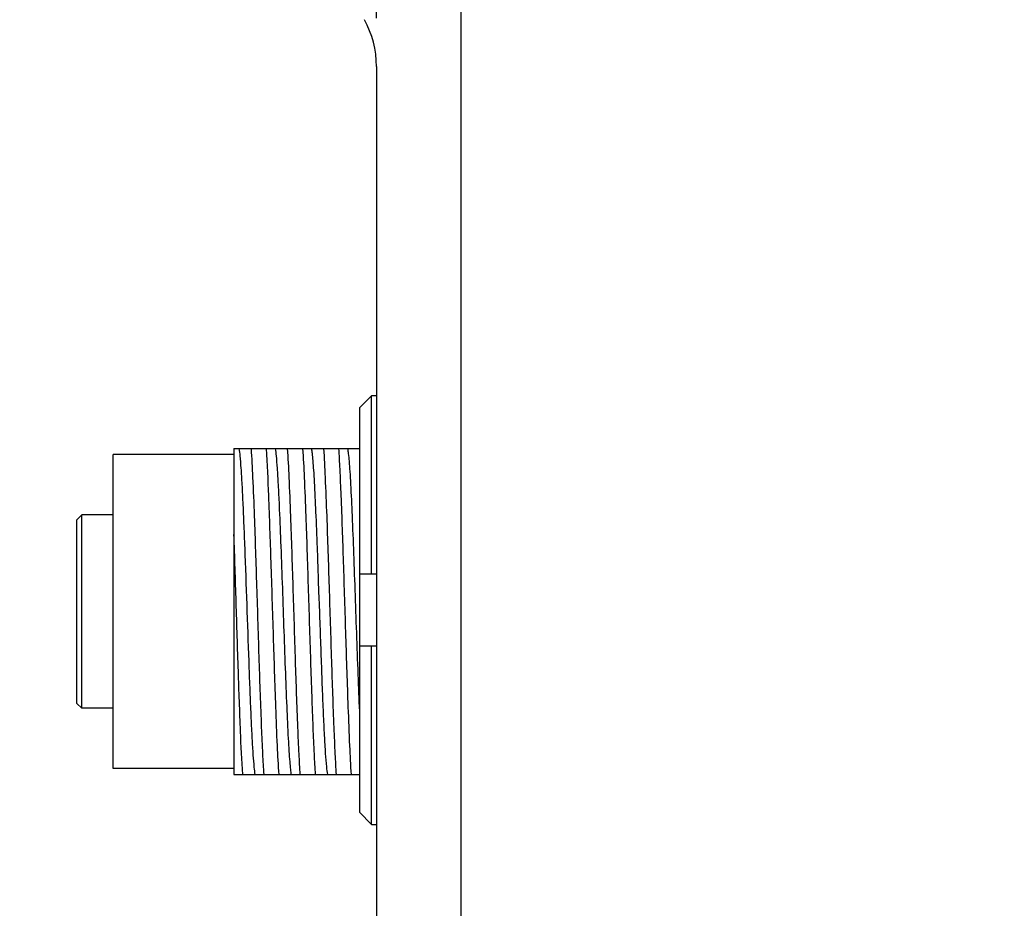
# Model space of a CAD drawing. Header units: millimetres. Extents: x 0 to 240, y 0 to 169.
# Tile 14 of 27: x 68 to 78, y 84 to 93. Entities that reach past the tile are written whole.
import ezdxf

# ---------------------------------------------------------------- set-up
doc = ezdxf.new("R2010")
doc.units = ezdxf.units.MM
doc.header["$LTSCALE"] = 32.67
doc.header["$PDMODE"] = 3
doc.header["$PDSIZE"] = 8
doc.layers.get('0').update_dxf_attribs({"linetype": 'CONTINUOUS'})
doc.layers.get('Defpoints').update_dxf_attribs({"linetype": 'CONTINUOUS'})
doc.layers.add('00_COMPONENTS', color=7, linetype='CONTINUOUS')
doc.layers.add('51__DRAFT_DIMS', color=7, linetype='CONTINUOUS')
doc.styles.get("Standard").update_dxf_attribs({"font": '兰亭黑 GBK.TTF'})
doc.dimstyles.new('DIMSTYLE_1', dxfattribs={"dimtxt": 3, "dimasz": 3, "dimexe": 2.5, "dimexo": 0.5, "dimgap": 0.75, "dimtad": 1, "dimlfac": 4, "dimdsep": 46, "dimtxsty": 'STANDARD', "dimblk": '_FILLED', "dimblk1": '_FILLED', "dimblk2": '_FILLED', "dimcen": 0.09, "dimclrt": 3, "dimazin": 2, "dimtp": 0.3, "dimtm": 0.3, "dimtfac": 1, "dimtofl": 0, "dimtmove": 0, "dimatfit": 3, "dimldrblk": '_FILLED', "dimfxl": 1, "dimtolj": 1, "dimarcsym": 0})
doc.dimstyles.new('DIMSTYLE_4', dxfattribs={"dimtxt": 3, "dimasz": 3, "dimexe": 2.5, "dimexo": 0.5, "dimgap": 0.75, "dimtad": 1, "dimlfac": 4, "dimdsep": 46, "dimtxsty": 'STANDARD', "dimblk": '_FILLED', "dimblk1": '_FILLED', "dimblk2": '_FILLED', "dimcen": 0.09, "dimclrt": 3, "dimazin": 2, "dimtp": 0.1, "dimtm": 0.1, "dimtfac": 1, "dimtofl": 0, "dimtmove": 0, "dimatfit": 3, "dimldrblk": '_FILLED', "dimfxl": 1, "dimtolj": 1, "dimarcsym": 0})
doc.dimstyles.new('DIMSTYLE_5', dxfattribs={"dimtxt": 3, "dimasz": 3, "dimexe": 2.5, "dimexo": 0.5, "dimgap": 0.75, "dimtad": 1, "dimlfac": 4, "dimdsep": 46, "dimtxsty": 'STANDARD', "dimblk": '_FILLED', "dimblk1": '_FILLED', "dimblk2": '_FILLED', "dimcen": 0.09, "dimclrt": 3, "dimazin": 2, "dimtp": 0.5, "dimtm": 0.5, "dimtfac": 1, "dimtofl": 0, "dimtmove": 0, "dimatfit": 3, "dimldrblk": '_FILLED', "dimfxl": 1, "dimtolj": 1, "dimarcsym": 0})

# ---------------------------------------------------------------- blocks, each defined once
blk = doc.blocks.new('_FILLED')
at = {"color": 0, "linetype": 'ByBlock'}
blk.add_solid([(0, 0), (-1, 0.1667), (-1, -0.1667)], dxfattribs=at)
blk = doc.blocks.new('*D14')
at = {"layer": '51__DRAFT_DIMS', "color": 0, "lineweight": -2}
for p, q in [((72.167, 96.646), (60.031, 96.646)), ((62.531, 93.646), (62.531, 74.646)), ((72.167, 71.646), (60.031, 71.646))]:
    blk.add_line(p, q, dxfattribs=at)
at = {"layer": 'Defpoints', "color": 0}
for p in [(72.667, 96.646), (62.531, 71.646), (72.667, 71.646)]:
    blk.add_point(p, dxfattribs=at)
at = {"layer": '51__DRAFT_DIMS', "color": 0, "linetype": 'ByBlock', "lineweight": -2, "xscale": 3, "yscale": 3, "zscale": 3}
for p, rotation in [((62.531, 96.646), 89.99999999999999), ((62.531, 71.646), 270)]:
    blk.add_blockref('_FILLED', p, dxfattribs=dict(at, rotation=rotation))
at = {"layer": '51__DRAFT_DIMS', "color": 3, "insert": (57.781, 84.257), "char_height": 3, "attachment_point": 2, "rotation": 90, "line_spacing_factor": 0.9}
blk.add_mtext('\\A1;100', dxfattribs=at)
blk = doc.blocks.new('*D17')
at = {"layer": '51__DRAFT_DIMS', "color": 0, "lineweight": -2}
for p, q in [((72.167, 96.646), (54.007, 96.646)), ((56.507, 93.646), (56.507, 61.028)), ((93.667, 58.028), (54.007, 58.028))]:
    blk.add_line(p, q, dxfattribs=at)
at = {"layer": 'Defpoints', "color": 0}
for p in [(72.667, 96.646), (56.507, 58.028), (94.167, 58.028)]:
    blk.add_point(p, dxfattribs=at)
at = {"layer": '51__DRAFT_DIMS', "color": 0, "linetype": 'ByBlock', "lineweight": -2, "xscale": 3, "yscale": 3, "zscale": 3}
for p, rotation in [((56.507, 96.646), 89.99999999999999), ((56.507, 58.028), 270)]:
    blk.add_blockref('_FILLED', p, dxfattribs=dict(at, rotation=rotation))
at = {"layer": '51__DRAFT_DIMS', "color": 3, "insert": (51.757, 77.422), "char_height": 3, "attachment_point": 2, "rotation": 90, "line_spacing_factor": 0.9}
blk.add_mtext('\\A1;154.47', dxfattribs=at)
blk = doc.blocks.new('*D19')
at = {"layer": '51__DRAFT_DIMS', "color": 0, "lineweight": -2}
for p, q in [((72.667, 97.146), (72.667, 122.833)), ((94.167, 58.528), (94.167, 122.833)), ((75.667, 120.333), (91.167, 120.333))]:
    blk.add_line(p, q, dxfattribs=at)
at = {"layer": 'Defpoints', "color": 0}
for p in [(94.167, 120.333), (72.667, 96.646), (94.167, 58.028)]:
    blk.add_point(p, dxfattribs=at)
at = {"layer": '51__DRAFT_DIMS', "color": 0, "linetype": 'ByBlock', "lineweight": -2, "xscale": 3, "yscale": 3, "zscale": 3, "rotation": 180}
blk.add_blockref('_FILLED', (72.667, 120.333), dxfattribs=at)
at = {"layer": '51__DRAFT_DIMS', "color": 0, "linetype": 'ByBlock', "lineweight": -2, "xscale": 3, "yscale": 3, "zscale": 3}
blk.add_blockref('_FILLED', (94.167, 120.333), dxfattribs=at)
at = {"layer": '51__DRAFT_DIMS', "color": 3, "insert": (83.373, 125.083), "char_height": 3, "attachment_point": 2, "line_spacing_factor": 0.9}
blk.add_mtext('\\A1;86', dxfattribs=at)
blk = doc.blocks.new('*D21')
at = {"layer": '51__DRAFT_DIMS', "color": 0, "lineweight": -2}
for p, q in [((71.167, 95.271), (71.167, 133.234)), ((71.292, 93.037), (71.292, 133.234)), ((68.167, 130.734), (57.886, 130.734)), ((74.292, 130.734), (77.292, 130.734))]:
    blk.add_line(p, q, dxfattribs=at)
at = {"layer": 'Defpoints', "color": 0}
for p in [(71.292, 130.734), (71.167, 94.771), (71.292, 92.537)]:
    blk.add_point(p, dxfattribs=at)
at = {"layer": '51__DRAFT_DIMS', "color": 0, "linetype": 'ByBlock', "lineweight": -2, "xscale": 3, "yscale": 3, "zscale": 3}
blk.add_blockref('_FILLED', (71.167, 130.734), dxfattribs=at)
at = {"layer": '51__DRAFT_DIMS', "color": 0, "linetype": 'ByBlock', "lineweight": -2, "xscale": 3, "yscale": 3, "zscale": 3, "rotation": 180}
blk.add_blockref('_FILLED', (71.292, 130.734), dxfattribs=at)
at = {"layer": '51__DRAFT_DIMS', "color": 3, "insert": (64.417, 135.484), "char_height": 3, "attachment_point": 3, "line_spacing_factor": 0.9}
blk.add_mtext('\\A1;0.5', dxfattribs=at)
blk = doc.blocks.new('*D22')
at = {"layer": '51__DRAFT_DIMS', "color": 0, "lineweight": -2}
for p, q in [((78.917, 116.458), (47.928, 116.458)), ((50.428, 113.458), (50.428, 54.958)), ((76.215, 51.958), (47.928, 51.958))]:
    blk.add_line(p, q, dxfattribs=at)
at = {"layer": 'Defpoints', "color": 0}
for p in [(79.417, 116.458), (50.428, 51.958), (76.715, 51.958)]:
    blk.add_point(p, dxfattribs=at)
at = {"layer": '51__DRAFT_DIMS', "color": 0, "linetype": 'ByBlock', "lineweight": -2, "xscale": 3, "yscale": 3, "zscale": 3}
for p, rotation in [((50.428, 116.458), 90), ((50.428, 51.958), 270)]:
    blk.add_blockref('_FILLED', p, dxfattribs=dict(at, rotation=rotation))
at = {"layer": '51__DRAFT_DIMS', "color": 3, "insert": (45.678, 84.161), "char_height": 3, "attachment_point": 2, "rotation": 90, "line_spacing_factor": 0.9}
blk.add_mtext('\\A1;258', dxfattribs=at)

msp = doc.modelspace()

# ---------------------------------------------------------------- linework, layer by layer
at = {"layer": '00_COMPONENTS', "color": 7}
for p, q in [((72.1666, 94.8703), (72.1666, 73.4212)), ((71.2916, 92.5366), (71.2916, 75.7549)), ((71.2416, 89.13), (71.1166, 89.0032)), ((71.2416, 87.2865), (71.2416, 89.13)), ((71.2916, 89.13), (71.2416, 89.13)), ((71.1166, 89.0032), (71.1166, 84.8199)), ((69.8165, 88.5833), (71.1166, 88.5833)), ((69.8166, 88.5832), (69.8166, 85.2083)), ((68.5666, 85.2708), (68.5666, 88.5208)), ((69.8166, 88.5208), (68.5666, 88.5208)), ((68.1916, 87.8458), (68.2416, 87.8958)), ((68.2416, 85.8958), (68.2416, 87.8958)), ((68.5666, 87.8958), (68.2416, 87.8958)), ((68.1916, 85.9458), (68.1916, 87.8457)), ((71.1166, 87.2865), (71.2916, 87.2865)), ((70.6898, 87.2069), (70.6962, 87.023)), ((71.2916, 86.5365), (71.1166, 86.5365)), ((71.2416, 84.693), (71.2416, 86.5365)), ((68.1916, 85.9458), (68.2416, 85.8958)), ((68.5666, 85.8958), (68.2416, 85.8958)), ((69.8166, 85.2708), (68.5666, 85.2708)), ((69.8166, 85.2083), (71.1166, 85.2083)), ((71.1166, 84.8199), (71.2416, 84.693)), ((71.2416, 84.693), (71.2916, 84.693))]:
    msp.add_line(p, q, dxfattribs=at)
msp.add_arc((70.2916, 92.5366), 1, 0, 28.95502, dxfattribs=at)
for points, knots in [([(69.8672, 88.5832), (69.8723, 88.5579), (69.8795, 88.4904), (69.8897, 88.366), (69.8996, 88.1966), (69.9096, 87.9875), (69.9199, 87.7451), (69.934, 87.3775), (69.9506, 86.8958), (69.9675, 86.414), (69.9814, 86.0464), (69.9918, 85.804), (70.0019, 85.595), (70.0116, 85.4256), (70.0219, 85.3012), (70.0291, 85.2336), (70.0342, 85.2084)], [0, 0, 0, 0, 0.0228937, 0.0601773, 0.1108672, 0.1734593, 0.2459546, 0.326198, 0.5000152, 0.6738079, 0.7540644, 0.8266052, 0.8891255, 0.9398205, 0.977185, 1, 1, 1, 1]), ([(69.9938, 88.5833), (70.0005, 88.4839), (70.0123, 88.2507), (70.031, 87.7744), (70.0515, 87.1403), (70.074, 86.4112), (70.0936, 85.8334), (70.1106, 85.4419), (70.1194, 85.2792), (70.1243, 85.2083)], [0, 0, 0, 0, 0.0884584, 0.2074184, 0.4233227, 0.651923, 0.8553694, 0.936811, 1, 1, 1, 1]), ([(70.2827, 85.2083), (70.2761, 85.3076), (70.2641, 85.5409), (70.2455, 86.0171), (70.225, 86.6512), (70.2025, 87.3804), (70.1802, 88.0292), (70.163, 88.4208), (70.1522, 88.5833)], [0, 0, 0, 0, 0.0884585, 0.2074189, 0.4233239, 0.6519248, 0.8553718, 1, 1, 1, 1]), ([(70.2421, 88.5831), (70.2473, 88.5579), (70.2548, 88.4904), (70.2646, 88.366), (70.2744, 88.1966), (70.287, 87.9433), (70.3004, 87.6046), (70.3157, 87.1871), (70.3307, 86.7496), (70.3459, 86.3221), (70.3609, 85.9339), (70.3738, 85.6474), (70.3851, 85.4575), (70.3925, 85.3506), (70.3999, 85.2703), (70.4056, 85.2258), (70.4092, 85.2084)], [0, 0, 0, 0, 0.0227982, 0.0601391, 0.1108705, 0.1733923, 0.285234, 0.4117397, 0.544282, 0.6738054, 0.7914281, 0.8891341, 0.9283928, 0.9602596, 0.9842295, 1, 1, 1, 1]), ([(70.3688, 88.5833), (70.3755, 88.4839), (70.3872, 88.2507), (70.4061, 87.7744), (70.4264, 87.1403), (70.4491, 86.4112), (70.4686, 85.8334), (70.4856, 85.4419), (70.4944, 85.2793), (70.4993, 85.2083)], [0, 0, 0, 0, 0.0884581, 0.2074182, 0.4233226, 0.651923, 0.8553695, 0.9368113, 1, 1, 1, 1]), ([(70.527, 88.5833), (70.5339, 88.4839), (70.5458, 88.2507), (70.559, 87.9003), (70.5729, 87.5235), (70.588, 87.0233), (70.6047, 86.5196), (70.6201, 86.0334), (70.6321, 85.7129), (70.6441, 85.4419), (70.6526, 85.2792), (70.6575, 85.2083)], [0, 0, 0, 0, 0.0884617, 0.2074219, 0.3114309, 0.423327, 0.6519268, 0.759068, 0.8553725, 0.9368138, 1, 1, 1, 1]), ([(70.6172, 88.5833), (70.6206, 88.5668), (70.6259, 88.525), (70.6331, 88.4498), (70.6403, 88.3503), (70.651, 88.1736), (70.6633, 87.9065), (70.6724, 87.6802), (70.6771, 87.5564)], [0, 0, 0, 0, 0.0489901, 0.122777, 0.2202276, 0.3398895, 0.6386556, 1, 1, 1, 1]), ([(70.7438, 88.5833), (70.7506, 88.4839), (70.7622, 88.2507), (70.781, 87.7744), (70.8015, 87.1403), (70.8241, 86.4112), (70.8436, 85.8334), (70.8606, 85.4419), (70.8694, 85.2793), (70.8743, 85.2083)], [0, 0, 0, 0, 0.0884581, 0.2074182, 0.4233225, 0.6519229, 0.8553692, 0.9368109, 1, 1, 1, 1]), ([(71.0327, 85.2083), (71.026, 85.3076), (71.0142, 85.5409), (70.9955, 86.0171), (70.975, 86.6512), (70.9524, 87.3804), (70.9329, 87.9582), (70.9159, 88.3497), (70.9071, 88.5123), (70.9022, 88.5833)], [0, 0, 0, 0, 0.0884582, 0.2074184, 0.4233227, 0.6519231, 0.8553696, 0.9368114, 1, 1, 1, 1]), ([(70.9924, 88.583), (70.9959, 88.5659), (71.0014, 88.5219), (71.0088, 88.4426), (71.0164, 88.337), (71.0274, 88.1495), (71.0401, 87.8665), (71.0553, 87.4828), (71.0701, 87.0594), (71.0853, 86.625), (71.1002, 86.2089), (71.1108, 85.9409), (71.1166, 85.8148)], [0, 0, 0, 0, 0.0189725, 0.0478515, 0.0862897, 0.1335443, 0.2511263, 0.3929209, 0.5492681, 0.7096851, 0.8633886, 1, 1, 1, 1]), ([(69.9076, 85.2083), (69.8972, 85.357), (69.8814, 85.7144), (69.8605, 86.3098), (69.8397, 86.9896), (69.8249, 87.4608), (69.8166, 87.694)], [0, 0, 0, 0, 0.1798242, 0.4313851, 0.7185435, 1, 1, 1, 1]), ([(70.6771, 87.5564), (70.6782, 87.528), (70.6826, 87.4115), (70.6867, 87.295), (70.6898, 87.2069)], [0, 0, 0, 0, 0.2436346, 1, 1, 1, 1]), ([(70.6962, 87.023), (70.7034, 86.8151), (70.7142, 86.5099), (70.7286, 86.1163), (70.7394, 85.8541), (70.7503, 85.6272), (70.7604, 85.4431), (70.7711, 85.3083), (70.7788, 85.2354), (70.7843, 85.2083)], [0, 0, 0, 0, 0.3434315, 0.5041115, 0.6501953, 0.776649, 0.8791378, 0.9544667, 1, 1, 1, 1])]:
    msp.add_open_spline(points, degree=3, knots=knots, dxfattribs=at)

# ---------------------------------------------------------------- dimensions: what is measured, and where the dimension line sits
at = {"layer": '51__DRAFT_DIMS', "color": 4}
for base, p1, p2, dimstyle, picture, middle in [((71.2916, 130.7336), (71.1666, 94.7708), (71.2916, 92.5366), 'DIMSTYLE_4', '*D21', (61.5265, 130.7336)), ((94.1666, 120.3327), (72.6666, 96.6458), (94.1666, 58.0278), 'DIMSTYLE_1', '*D19', (83.3726, 120.3327))]:
    dim = msp.add_linear_dim(base=base, p1=p1, p2=p2, dimstyle=dimstyle, dxfattribs=at)
    dim.commit()
    dim.dimension.update_dxf_attribs({"geometry": picture, "text_midpoint": middle, "dimtype": 160})
for base, p1, p2, dimstyle, picture, middle in [((50.4278, 51.9583), (79.4166, 116.4583), (76.7153, 51.9583), 'DIMSTYLE_5', '*D22', (50.4278, 84.1614)), ((56.5071, 58.0278), (72.6666, 96.6458), (94.1666, 58.0278), 'DIMSTYLE_5', '*D17', (56.5071, 77.4218)), ((62.531, 71.6458), (72.6666, 96.6458), (72.6666, 71.6458), 'DIMSTYLE_1', '*D14', (62.531, 84.2571))]:
    dim = msp.add_linear_dim(base=base, p1=p1, p2=p2, angle=270, dimstyle=dimstyle, dxfattribs=at)
    dim.commit()
    dim.dimension.update_dxf_attribs({"geometry": picture, "text_midpoint": middle, "dimtype": 160})

doc.saveas('drawing.dxf')
